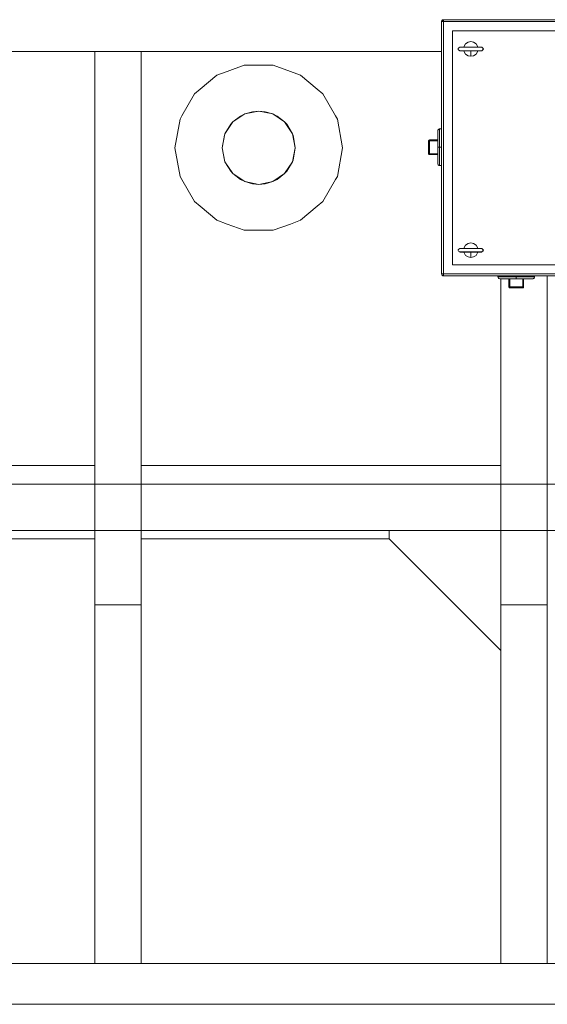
# Model space of a CAD drawing. Header units: millimetres. Extents: x 53056 to 116131, y -669674 to -625124.
# Tile 137 of 168: x 69062 to 69783, y -641742 to -640396. Entities that reach past the tile are written whole.
import ezdxf

# ---------------------------------------------------------------- set-up
doc = ezdxf.new("R2010")
doc.units = ezdxf.units.MM
doc.header["$MEASUREMENT"] = 0
doc.linetypes.add('DGN Style 1', pattern=[536.199087, 0.892178, -535.306909])
for name, color, linetype, lineweight in [('Side Cradle Stbd', 7, 'Continuous', 0), ('Side Cradle Tower Platform', 7, 'Continuous', 0), ('Tank and Accumulators', 7, 'Continuous', 0)]:
    doc.layers.add(name, color=color, linetype=linetype, lineweight=lineweight)

# ---------------------------------------------------------------- blocks, each defined once
blk = doc.blocks.new('*U55')
at = {"layer": 'Side Cradle Stbd', "color": 7, "linetype": 'Continuous', "lineweight": 0}
for p, q in [((-15429.1, 6393.7), (-15920.6, 6393.7)), ((-14874.1, 6393.7), (-15365.6, 6393.7)), ((-15429.1, 6293.7), (-15920.6, 6293.7)), ((-15026.7, 6293.7), (-15365.6, 6293.7))]:
    blk.add_line(p, q, dxfattribs=at)
at = {"layer": 'Side Cradle Stbd', "color": 7, "linetype": 'Continuous', "lineweight": 0, "flags": 128}
blk.add_lwpolyline([(-14874.1, 6141), (-15026.7, 6293.7), (-15026.7, 6304.9)], dxfattribs=at)
at = {"layer": 'Side Cradle Tower Platform', "color": 7, "linetype": 'Continuous', "lineweight": 0}
for p, q in [((-17585.6, 6959.6), (-14955.1, 6959.6)), ((-15429.1, 6959.6), (-15429.1, 6203.4)), ((-15365.6, 6203.4), (-15365.6, 6959.6)), ((-14874.1, 6649.1), (-14874.1, 6203.4)), ((-14810.6, 6203.4), (-14810.6, 6653.1)), ((-17585.6, 6368.4), (-11524.6, 6368.4)), ((-11524.6, 6304.9), (-17585.6, 6304.9)), ((-15365.6, 6304.9), (-15365.6, 6304.9)), ((-14810.6, 6304.9), (-14810.6, 6304.9)), ((-15365.6, 6203.4), (-15429.1, 6203.4)), ((-15429.1, 5713.6), (-15429.1, 6203.4)), ((-15365.6, 5713.6), (-15365.6, 6203.4)), ((-14810.6, 6203.4), (-14874.1, 6203.4)), ((-14874.1, 5713.6), (-14874.1, 6203.4)), ((-14810.6, 5713.6), (-14810.6, 6203.4)), ((-14555.1, 5713.6), (-17585.6, 5713.6)), ((-15365.6, 5713.6), (-15365.6, 5713.6)), ((-14810.6, 5713.6), (-14810.6, 5713.6)), ((-11511.1, 5657.6), (-17599.1, 5657.6))]:
    blk.add_line(p, q, dxfattribs=at)
at = {"layer": 'Tank and Accumulators', "color": 7, "linetype": 'Continuous', "lineweight": 0}
for p, q in [((-14954.8, 7001.9), (-14955, 7001.3)), ((-14953.3, 7003), (-14953.9, 7002.8)), ((-14929.9, 6965.6), (-14930.2, 6965.6)), ((-14929.9, 6960.7), (-14930.2, 6960.7)), ((-14923.5, 6965.6), (-14925.4, 6965.6)), ((-14900, 6965.6), (-14900.6, 6965.6)), ((-14900, 6960.7), (-14900.6, 6960.7)), ((-15310.2, 6871.6), (-15312.7, 6867.3)), ((-15240.5, 6863.5), (-15251.3, 6847.2)), ((-14972.7, 6838), (-14972.7, 6838)), ((-15252.1, 6811), (-15255.1, 6828.1)), ((-14972.5, 6820), (-14972.2, 6820)), ((-14971.9, 6820), (-14972.2, 6820)), ((-14972, 6818.9), (-14972.1, 6818.9)), ((-14972, 6818.9), (-14972.1, 6818.9)), ((-14971.6, 6818.9), (-14971.6, 6818.8)), ((-14957.8, 6805.7), (-14957.8, 6803.8)), ((-14930.2, 6690.6), (-14929.9, 6690.6)), ((-14929.9, 6690.6), (-14929.7, 6690.6)), ((-14905.6, 6690.6), (-14902.9, 6690.6)), ((-14929.9, 6685.7), (-14930.2, 6685.7)), ((-14902.9, 6685.6), (-14905.6, 6685.6)), ((-14954.9, 6654.7), (-14954.9, 6654.7)), ((-14954.4, 6653.8), (-14954.4, 6653.8)), ((-14828, 6651.6), (-14829.9, 6651.6)), ((-14844.2, 6637.6), (-14844.2, 6637.3)), ((-14844.2, 6637), (-14844.2, 6637.3)), ((-14843.7, 6636.7), (-14844, 6636.7)), ((-14843.7, 6636.7), (-14843.7, 6636.7)), ((-14843.3, 6637), (-14843.3, 6637)), ((-14843, 6637.9), (-14843, 6637.7)), ((-14843, 6637.9), (-14843, 6637.9))]:
    blk.add_line(p, q, dxfattribs=at)
at = {"layer": 'Tank and Accumulators', "color": 7, "linetype": 'Continuous', "lineweight": 0, "flags": 128}
for points in [[(-14955, 7001.3), (-14955, 7001.3), (-14955.1, 7000.6), (-14955.1, 6655.6), (-14955, 6655), (-14954.9, 6654.7), (-14954.8, 6654.5), (-14954.4, 6654), (-14954.5, 6654)], [(-14955.1, 7000.6), (-14955.1, 7000.6), (-14954.9, 7000.6), (-14954.4, 7000.6), (-14953.6, 7000.6), (-14952.6, 7000.6)], [(-14954.8, 7001.9), (-14954.9, 7001.6), (-14955, 7001.3)], [(-14954.4, 7002.4), (-14954.8, 7001.9), (-14954.8, 7001.9)], [(-14954.8, 6654.5), (-14954.4, 6653.8), (-14954, 6653.6), (-14953.6, 6653.3), (-14952.9, 6653.1), (-14952.6, 6653.1), (-14157.6, 6653.1), (-14156.8, 6653.3), (-14156.6, 6653.3), (-14155.8, 6653.8), (-14155.6, 6654.2), (-14155.3, 6654.7), (-14155.2, 6655), (-14155.1, 6655.6), (-14155.1, 7000.6), (-14155.1, 7000.6)], [(-14953.9, 7002.8), (-14953.9, 7002.8), (-14954.4, 7002.4)], [(-14952.6, 6655.6), (-14952.6, 6655.6), (-14952.6, 7000.6), (-14953, 7001), (-14953.1, 7001.1), (-14953.7, 7001.6), (-14954, 7002), (-14954.3, 7002.2), (-14954.4, 7002.4)], [(-14953.3, 7003), (-14953.6, 7002.9), (-14953.9, 7002.8)], [(-14155.2, 7001.2), (-14155.2, 7001.2), (-14155.3, 7001.6), (-14155.7, 7002.2), (-14155.8, 7002.4), (-14156.6, 7002.9), (-14156.9, 7003), (-14157.6, 7003.1), (-14952.6, 7003.1), (-14953.3, 7003), (-14953.3, 7003)], [(-14952.6, 7000.6), (-14952.6, 7001.6), (-14952.6, 7002.4), (-14952.6, 7002.9), (-14952.6, 7003.1), (-14952.6, 7003.1)], [(-14952.6, 7000.6), (-14952.6, 7000.6), (-14157.6, 7000.6), (-14157.6, 6655.6), (-14952.6, 6655.6), (-14952.6, 6655.6)], [(-14940.1, 6668.1), (-14170.1, 6668.1), (-14170.1, 6988.1), (-14940.1, 6988.1), (-14940.1, 6668.1)], [(-14905.6, 6965.6), (-14905.9, 6966.9), (-14908, 6970.2), (-14911.3, 6972.4), (-14915.1, 6973.1), (-14918.9, 6972.4), (-14922.2, 6970.2), (-14924.3, 6966.9), (-14924.6, 6965.6)], [(-14929.9, 6965.6), (-14929.9, 6965.6), (-14930.1, 6965.6), (-14930.2, 6965.6), (-14930.2, 6965.6), (-14931.6, 6964.6), (-14932.1, 6964.1), (-14932.3, 6963.8), (-14932.5, 6963.4), (-14932.5, 6963), (-14932.3, 6962.5), (-14931.8, 6961.8), (-14930.2, 6960.7), (-14930.2, 6960.7)], [(-14930.2, 6960.7), (-14930, 6960.6), (-14930, 6960.6)], [(-14930, 6960.6), (-14930, 6960.6), (-14930, 6960.6), (-14930, 6960.6)], [(-14930, 6960.6), (-14929.9, 6960.6), (-14929.9, 6960.6)], [(-14929.9, 6965.6), (-14929.9, 6965.6), (-14929.7, 6965.6)], [(-14929.7, 6965.6), (-14929.9, 6965.6), (-14929.9, 6965.6)], [(-14922.1, 6965.6), (-14922.2, 6965.6), (-14925.7, 6965.6), (-14928.4, 6965.6), (-14929.9, 6965.6), (-14929.9, 6965.6)], [(-14928.4, 6960.7), (-14929.9, 6960.7), (-14929.9, 6960.7)], [(-14929.7, 6960.6), (-14929.9, 6960.6), (-14929.9, 6960.6)], [(-14929.7, 6965.6), (-14929.7, 6965.6), (-14928.2, 6965.6), (-14925.5, 6965.6), (-14922, 6965.6), (-14917.9, 6965.6), (-14914.2, 6965.6)], [(-14902.9, 6960.6), (-14905.7, 6960.6), (-14909.4, 6960.6), (-14913.6, 6960.6), (-14917.9, 6960.6), (-14920.7, 6960.6), (-14925.5, 6960.6), (-14928.2, 6960.6), (-14929.7, 6960.6), (-14929.7, 6960.6)], [(-14928.2, 6965.6), (-14928.9, 6965.6), (-14929.6, 6965.6)], [(-14920.8, 6960.7), (-14925.7, 6960.7), (-14928.4, 6960.7), (-14928.4, 6960.7)], [(-14925.6, 6965.6), (-14926.7, 6965.6), (-14928.1, 6965.6)], [(-14924.6, 6960.6), (-14924.3, 6959.3), (-14922.2, 6956), (-14918.9, 6953.9), (-14915.1, 6953.1)], [(-14918, 6965.6), (-14918, 6965.6), (-14922.1, 6965.6)], [(-14918, 6960.7), (-14920.8, 6960.7), (-14920.8, 6960.7)], [(-14913.6, 6965.6), (-14913.6, 6965.6), (-14918, 6965.6)], [(-14913.6, 6960.7), (-14918, 6960.7), (-14918, 6960.7)], [(-14915.1, 6953.1), (-14911.3, 6953.9), (-14908, 6956), (-14905.9, 6959.3), (-14905.6, 6960.6)], [(-14915.1, 6960.6), (-14915.1, 6960.1), (-14915.1, 6958.5), (-14915.1, 6955.8), (-14915.1, 6953.1)], [(-14914, 6965.6), (-14910.4, 6965.6), (-14907, 6965.6)], [(-14909.3, 6965.6), (-14909.3, 6965.6), (-14913.6, 6965.6)], [(-14900.6, 6960.7), (-14900.6, 6960.7), (-14902.5, 6960.7), (-14905.5, 6960.7), (-14909.3, 6960.7), (-14913.6, 6960.7), (-14913.6, 6960.7)], [(-14905.5, 6965.6), (-14905.5, 6965.6), (-14909.3, 6965.6)], [(-14907, 6965.6), (-14907, 6965.6), (-14906.9, 6965.6)], [(-14906.8, 6965.6), (-14904.1, 6965.6), (-14904, 6965.6)], [(-14902.6, 6965.6), (-14903.9, 6965.6), (-14906.7, 6965.6), (-14906.7, 6965.6)], [(-14902.5, 6965.6), (-14902.5, 6965.6), (-14905.5, 6965.6)], [(-14903.9, 6965.6), (-14901.2, 6965.6), (-14900.5, 6965.6), (-14900.5, 6965.6)], [(-14902.7, 6960.6), (-14902.7, 6960.6), (-14902.8, 6960.6)], [(-14900.2, 6960.6), (-14900.2, 6960.6), (-14900.9, 6960.6), (-14902.7, 6960.6)], [(-14902.5, 6965.6), (-14902.5, 6965.6), (-14902.5, 6965.6)], [(-14900.6, 6965.6), (-14900.6, 6965.6), (-14902.5, 6965.6)], [(-14900.7, 6965.6), (-14900.8, 6965.6), (-14901.2, 6965.6)], [(-14900.5, 6965.6), (-14900.2, 6965.6), (-14900.3, 6965.6)], [(-14900.2, 6965.6), (-14900.2, 6965.6), (-14900.5, 6965.6)], [(-14900.3, 6960.6), (-14900.2, 6960.6), (-14900.2, 6960.6), (-14900.1, 6960.6), (-14900, 6960.7), (-14898.8, 6961.8), (-14897.6, 6963.1), (-14898.5, 6964.1), (-14899, 6964.6), (-14900, 6965.6), (-14900.1, 6965.6), (-14900.2, 6965.6), (-14900.2, 6965.6)], [(-14900, 6960.7), (-14897.6, 6963.1), (-14900, 6965.6)], [(-15312.7, 6867.3), (-15319.6, 6828.1), (-15312.7, 6789), (-15310.2, 6784.7), (-15292.8, 6754.5), (-15285.2, 6748.1), (-15262.4, 6729), (-15248.4, 6723.9), (-15225, 6715.4), (-15205.1, 6715.4), (-15185.2, 6715.4), (-15161.8, 6723.9), (-15147.9, 6729), (-15125, 6748.1), (-15117.4, 6754.5), (-15100, 6784.7), (-15097.5, 6789), (-15090.6, 6828.1), (-15097.5, 6867.3), (-15100, 6871.6), (-15117.4, 6901.7), (-15125, 6908.1), (-15147.9, 6927.3), (-15161.8, 6932.4), (-15185.2, 6940.9), (-15205.1, 6940.9), (-15225, 6940.9), (-15248.4, 6932.4), (-15262.4, 6927.3), (-15285.2, 6908.1), (-15292.8, 6901.7), (-15310.2, 6871.6)], [(-15251.3, 6847.2), (-15255.1, 6828.1), (-15251.3, 6809), (-15240.5, 6792.8), (-15224.2, 6781.9), (-15205.1, 6778.1), (-15186, 6781.9), (-15169.8, 6792.8), (-15158.9, 6809), (-15155.1, 6828.1), (-15158.9, 6847.2), (-15169.8, 6863.5), (-15186, 6874.3), (-15205.1, 6878.1), (-15224.2, 6874.3), (-15240.5, 6863.5)], [(-15224.2, 6874.3), (-15213.8, 6877.4), (-15205.1, 6878.1)], [(-15205.1, 6878.1), (-15196.4, 6877.4), (-15186, 6874.3)], [(-15251.3, 6847.2), (-15243.4, 6860.3), (-15240.5, 6863.5)], [(-15240.5, 6863.5), (-15230.1, 6871.4), (-15224.2, 6874.3)], [(-15186, 6874.3), (-15180.1, 6871.4), (-15169.8, 6863.5)], [(-15169.8, 6863.5), (-15166.8, 6860.3), (-15158.9, 6847.2)], [(-14955.1, 6853.8), (-14955.1, 6853.8), (-14957.8, 6853.8), (-14958.2, 6853.7), (-14958.8, 6853.6), (-14959.4, 6853.2), (-14959.9, 6852.7), (-14960.2, 6852.1), (-14960.3, 6851.4), (-14960.3, 6851.3), (-14960.3, 6849.5), (-14960.3, 6844.7), (-14960.3, 6837.4), (-14960.3, 6828.8), (-14960.3, 6828.8)], [(-14957.8, 6853.8), (-14957.8, 6851.9), (-14957.8, 6846.4), (-14957.8, 6838.3), (-14957.8, 6828.8), (-14955.1, 6828.8)], [(-15255.1, 6828.1), (-15252.1, 6845.2), (-15252.1, 6845.2)], [(-15252.1, 6845.2), (-15252.1, 6845.2), (-15251.3, 6847.2)], [(-15158.9, 6847.2), (-15158.1, 6845.2), (-15155.1, 6828.1)], [(-14972.8, 6837.5), (-14972.7, 6838), (-14972.6, 6838.2), (-14972.5, 6838.4), (-14972.2, 6838.6), (-14972, 6838.7), (-14971.8, 6838.7), (-14971.6, 6838.8), (-14960.3, 6838.8)], [(-14972.1, 6818.9), (-14972.5, 6819.1), (-14972.6, 6819.4), (-14972.7, 6819.5), (-14972.8, 6819.7), (-14972.8, 6820), (-14972.8, 6837.5)], [(-14972.8, 6837.5), (-14972.8, 6837.5), (-14972.7, 6837.5), (-14972.5, 6837.5), (-14972, 6837.5), (-14971.6, 6837.5), (-14971.6, 6837.5)], [(-14971.9, 6820), (-14971.6, 6820), (-14971.6, 6837.5), (-14960.3, 6837.5)], [(-14971.6, 6837.5), (-14971.6, 6838), (-14971.6, 6838.4), (-14971.6, 6838.7), (-14971.6, 6838.8)], [(-15155.1, 6828.1), (-15158.1, 6811), (-15158.9, 6809)], [(-14960.3, 6828.8), (-14960.3, 6820.2), (-14960.3, 6812.9), (-14960.3, 6808), (-14960.3, 6806.3), (-14960.3, 6806), (-14960.2, 6805.6), (-14959.9, 6805), (-14959.4, 6804.5), (-14958.8, 6804.2), (-14958.2, 6804), (-14957.8, 6803.8), (-14955.1, 6803.8), (-14955.1, 6803.8)], [(-14960.3, 6828.8), (-14960.1, 6828.8), (-14959.6, 6828.8), (-14958.8, 6828.8), (-14957.8, 6828.8), (-14957.8, 6819.2), (-14957.8, 6811.1), (-14957.8, 6805.7), (-14957.8, 6805.7)], [(-15252.1, 6811), (-15252.1, 6811), (-15251.3, 6809)], [(-15251.3, 6809), (-15243.4, 6796), (-15243.4, 6796)], [(-15158.9, 6809), (-15166.8, 6796), (-15169.8, 6792.8)], [(-14972.8, 6820), (-14972.8, 6820), (-14972.8, 6819.7), (-14972.7, 6819.5), (-14972.7, 6819.5)], [(-14972.8, 6820), (-14972.8, 6820), (-14972.8, 6820)], [(-14972.5, 6820), (-14972.7, 6820), (-14972.8, 6820), (-14972.8, 6820)], [(-14972.5, 6820), (-14972.5, 6820), (-14972, 6819)], [(-14972.2, 6818.9), (-14972.3, 6819), (-14972.5, 6819.1), (-14972.5, 6819.1)], [(-14960.3, 6818.8), (-14971.6, 6818.8), (-14972, 6818.9), (-14972.1, 6818.9), (-14972.1, 6818.9)], [(-14972, 6819), (-14971.6, 6818.8), (-14971.6, 6818.8)], [(-14972, 6818.9), (-14972, 6818.9), (-14971.7, 6818.8), (-14971.6, 6818.8)], [(-14960.3, 6820), (-14971.6, 6820), (-14971.6, 6819.5)], [(-14971.6, 6818.9), (-14971.6, 6819.1), (-14971.6, 6819.5)], [(-15240.5, 6792.8), (-15243.4, 6796), (-15243.4, 6796)], [(-15224.2, 6781.9), (-15230.1, 6784.8), (-15240.5, 6792.8)], [(-15205.1, 6778.1), (-15213.8, 6778.9), (-15224.2, 6781.9)], [(-15186, 6781.9), (-15196.4, 6778.9), (-15205.1, 6778.1)], [(-15169.8, 6792.8), (-15180.1, 6784.8), (-15186, 6781.9)], [(-14930, 6685.6), (-14930, 6685.6), (-14930.1, 6685.6), (-14930, 6685.6), (-14930.2, 6685.7), (-14931.8, 6686.8), (-14932.3, 6687.5), (-14932.5, 6688), (-14932.5, 6688.4), (-14932.3, 6688.8), (-14932.1, 6689.1), (-14931.6, 6689.6), (-14930.2, 6690.6), (-14930.2, 6690.6), (-14930, 6690.6), (-14929.9, 6690.6), (-14929.9, 6690.6)], [(-14929.9, 6690.6), (-14929.9, 6690.6), (-14929.9, 6690.6)], [(-14929.9, 6690.6), (-14929.9, 6690.6), (-14929.9, 6690.6)], [(-14929.9, 6690.6), (-14929.9, 6690.6), (-14928.4, 6690.6), (-14925.7, 6690.6), (-14925.7, 6690.6)], [(-14929.7, 6690.6), (-14929.7, 6690.6), (-14928.2, 6690.6), (-14925.5, 6690.6), (-14922, 6690.6), (-14917.9, 6690.6), (-14913.6, 6690.6), (-14909.4, 6690.6), (-14905.7, 6690.6)], [(-14925.7, 6690.6), (-14922.2, 6690.6), (-14922.1, 6690.6)], [(-14905.6, 6690.6), (-14905.9, 6691.9), (-14908, 6695.2), (-14911.3, 6697.4), (-14915.1, 6698.1), (-14918.9, 6697.4), (-14922.2, 6695.2), (-14924.3, 6691.9), (-14924.6, 6690.6)], [(-14922.1, 6690.6), (-14918, 6690.6), (-14918, 6690.6)], [(-14918, 6690.6), (-14913.6, 6690.6), (-14913.6, 6690.6)], [(-14913.6, 6690.6), (-14909.3, 6690.6), (-14909.3, 6690.6)], [(-14909.3, 6690.6), (-14905.5, 6690.6), (-14905.5, 6690.6)], [(-14902.6, 6690.6), (-14903.9, 6690.6), (-14906.7, 6690.6), (-14906.7, 6690.6)], [(-14905.7, 6690.6), (-14905.7, 6690.6), (-14905.6, 6690.6)], [(-14905.5, 6690.6), (-14902.5, 6690.6), (-14902.5, 6690.6)], [(-14902.8, 6690.6), (-14902.7, 6690.6), (-14902.7, 6690.6)], [(-14902.7, 6690.6), (-14900.9, 6690.6), (-14900.2, 6690.6), (-14900.2, 6690.6), (-14900.1, 6690.6), (-14900, 6690.6), (-14899, 6689.6), (-14898.5, 6689.1), (-14897.6, 6688.1), (-14898.8, 6686.8), (-14900, 6685.7), (-14900.1, 6685.6), (-14900.2, 6685.6), (-14900.2, 6685.6), (-14900.3, 6685.6)], [(-14902.5, 6690.6), (-14902.5, 6690.6), (-14902.5, 6690.6)], [(-14902.5, 6690.6), (-14900.6, 6690.6), (-14900.6, 6690.6)], [(-14900.6, 6690.6), (-14900, 6690.6), (-14897.6, 6688.1), (-14900, 6685.7)], [(-14900.3, 6690.6), (-14900.2, 6690.6), (-14900.2, 6690.6)], [(-14929.9, 6685.6), (-14929.9, 6685.6), (-14930, 6685.6)], [(-14928.4, 6685.7), (-14929.9, 6685.7), (-14929.9, 6685.7)], [(-14905.6, 6685.6), (-14905.7, 6685.6), (-14909.4, 6685.6), (-14913.6, 6685.6), (-14917.9, 6685.6), (-14922, 6685.6), (-14925.5, 6685.6), (-14928.2, 6685.6), (-14929.7, 6685.6), (-14929.9, 6685.6), (-14929.9, 6685.6)], [(-14925.7, 6685.7), (-14928.4, 6685.7), (-14928.4, 6685.7)], [(-14926.7, 6685.6), (-14926.7, 6685.6), (-14926.7, 6685.6)], [(-14926.6, 6685.6), (-14925.9, 6685.6), (-14923.9, 6685.6)], [(-14922.2, 6685.7), (-14925.7, 6685.7), (-14925.7, 6685.7)], [(-14924.6, 6685.6), (-14924.3, 6684.3), (-14922.2, 6681), (-14918.9, 6678.9), (-14915.1, 6678.1)], [(-14918, 6685.7), (-14922.2, 6685.7), (-14922.2, 6685.7)], [(-14913.6, 6685.7), (-14918, 6685.7), (-14918, 6685.7)], [(-14915.1, 6678.1), (-14911.3, 6678.9), (-14908, 6681), (-14905.9, 6684.3), (-14905.6, 6685.6)], [(-14915.1, 6685.6), (-14915.1, 6685.1), (-14915.1, 6683.5), (-14915.1, 6680.8), (-14915.1, 6678.1)], [(-14900.6, 6685.7), (-14900.6, 6685.7), (-14902.5, 6685.7), (-14905.5, 6685.7), (-14909.3, 6685.7), (-14913.6, 6685.7), (-14913.6, 6685.7)], [(-14900.2, 6685.6), (-14900.2, 6685.6), (-14900.9, 6685.6), (-14902.7, 6685.6)], [(-14900, 6685.7), (-14900, 6685.7), (-14900.6, 6685.7)], [(-14955.1, 6655.6), (-14955.1, 6655.6), (-14954.9, 6655.6)], [(-14954.9, 6655.6), (-14954.9, 6655.6), (-14954.4, 6655.6), (-14953.6, 6655.6), (-14952.6, 6655.6)], [(-14954.9, 6654.6), (-14954.9, 6654.7), (-14954.9, 6654.6)], [(-14952.6, 6655.6), (-14952.6, 6654.7), (-14952.6, 6653.8), (-14952.6, 6653.3), (-14952.6, 6653.1), (-14952.6, 6653.1)], [(-14852.9, 6649.1), (-14853, 6649.1), (-14861.6, 6649.1), (-14868.9, 6649.1), (-14873.7, 6649.1), (-14875.5, 6649.1), (-14875.6, 6649.1), (-14876.3, 6649.3), (-14876.9, 6649.6), (-14877.4, 6650), (-14877.7, 6650.6), (-14877.9, 6651.3), (-14878, 6651.6), (-14878, 6653.1), (-14878, 6653.1)], [(-14853, 6649.1), (-14853, 6649.3), (-14853, 6649.9), (-14853, 6650.7), (-14853, 6651.6), (-14862.5, 6651.6), (-14870.6, 6651.6), (-14876, 6651.6), (-14878, 6651.6)], [(-14843.9, 6636.7), (-14843.8, 6636.7), (-14844.1, 6636.6), (-14844.2, 6636.6), (-14861.7, 6636.6), (-14861.7, 6636.6), (-14862.2, 6636.7), (-14862.5, 6636.9), (-14862.6, 6637), (-14862.8, 6637.2), (-14862.9, 6637.4), (-14862.9, 6637.7), (-14863, 6637.9), (-14863, 6649.1)], [(-14861.7, 6636.6), (-14861.7, 6636.7), (-14861.7, 6637), (-14861.7, 6637.4), (-14861.7, 6637.9), (-14861.7, 6649.1)], [(-14829.9, 6651.6), (-14829.9, 6651.6), (-14835.3, 6651.6), (-14843.4, 6651.6), (-14853, 6651.6), (-14853, 6653.1)], [(-14828, 6653.1), (-14828, 6653.1), (-14828, 6651.6), (-14828.2, 6651.3), (-14828.4, 6650.6), (-14828.7, 6650), (-14829.2, 6649.6), (-14829.8, 6649.3), (-14830.1, 6649.2), (-14830.5, 6649.1), (-14832.2, 6649.1), (-14837, 6649.1), (-14844.3, 6649.1), (-14852.9, 6649.1)], [(-14844.2, 6649.1), (-14844.2, 6637.9), (-14843.7, 6637.9)], [(-14843, 6649.1), (-14843, 6637.9), (-14843, 6637.9)], [(-14862.9, 6637.9), (-14863, 6637.9), (-14863, 6637.9)], [(-14861.7, 6637.9), (-14862.2, 6637.9), (-14862.6, 6637.9), (-14862.9, 6637.9), (-14863, 6637.9)], [(-14862.1, 6636.7), (-14862.2, 6636.7), (-14862.2, 6636.7)], [(-14844.2, 6637.6), (-14844.2, 6637.9), (-14861.7, 6637.9), (-14861.7, 6637.9)], [(-14844.2, 6637), (-14844.2, 6637), (-14843.2, 6637.4)], [(-14844.2, 6637), (-14844.2, 6636.8), (-14844.2, 6636.7), (-14844.2, 6636.6), (-14844.2, 6636.6)], [(-14843.7, 6636.7), (-14843.7, 6636.7), (-14843.9, 6636.7), (-14844.2, 6636.6), (-14844.2, 6636.6)], [(-14843, 6637.9), (-14843.3, 6637.9), (-14843.7, 6637.9)], [(-14843.1, 6637.4), (-14843.1, 6637.4), (-14843.2, 6637.1), (-14843.3, 6637), (-14843.5, 6636.9), (-14843.7, 6636.7), (-14843.7, 6636.7)], [(-14843, 6637.9), (-14843, 6637.4), (-14843.2, 6637.2)], [(-14843.2, 6637.4), (-14843.2, 6637.4), (-14843, 6637.9)], [(-14843, 6637.7), (-14843, 6637.4), (-14843.2, 6637.2), (-14843.2, 6637.1)]]:
    blk.add_lwpolyline(points, dxfattribs=at)

msp = doc.modelspace()

# ---------------------------------------------------------------- block references
at = {"color": 7, "linetype": 'DGN Style 1', "lineweight": 0}
msp.add_blockref('*U55', (84593.95, -647399.35), dxfattribs=at)

doc.saveas('drawing.dxf')
